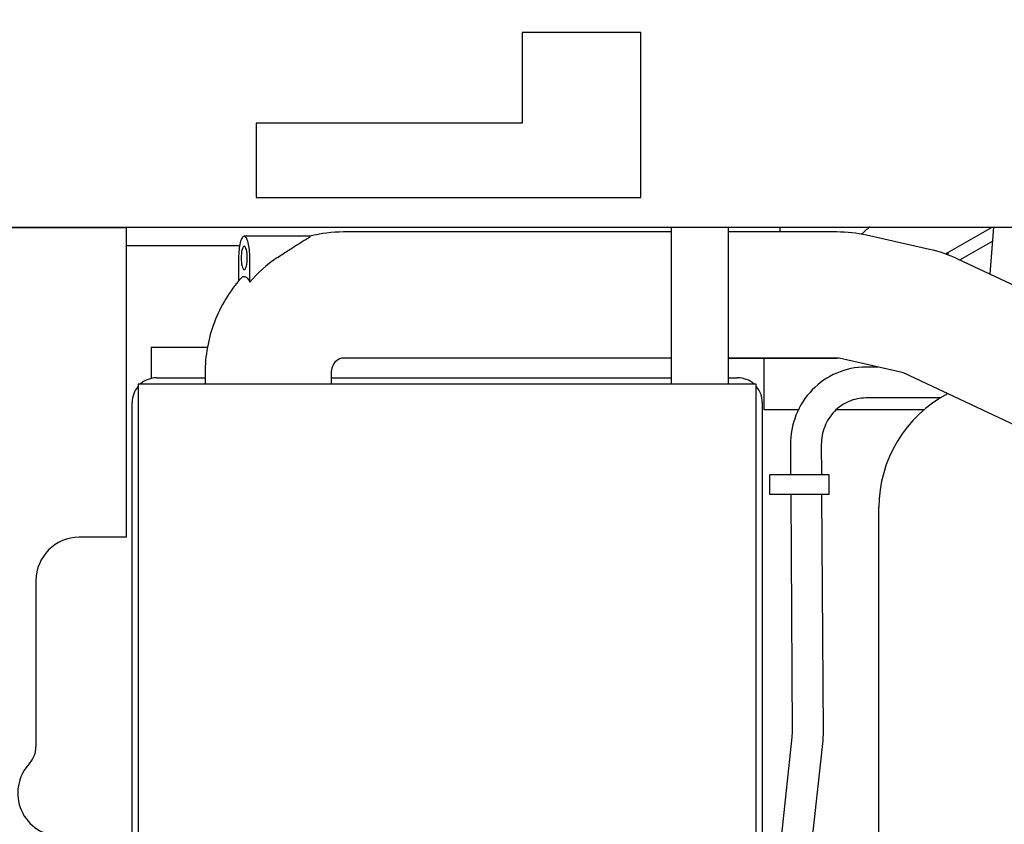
# Model space of a CAD drawing. Header units: millimetres. Extents: x 0 to 1189, y 0 to 841.
# Tile 79 of 106: x 563 to 603, y 655 to 687. Entities that reach past the tile are written whole.
import ezdxf
from ezdxf.enums import TextEntityAlignment as Align

# ---------------------------------------------------------------- set-up
doc = ezdxf.new("R2010")
doc.units = ezdxf.units.MM
doc.header["$LTSCALE"] = 65.395
doc.layers.get('0').update_dxf_attribs({"linetype": 'CONTINUOUS'})
for name, color, linetype in [('1907_853800_10_SIMPLE1_A_ABL47', 7, 'CONTINUOUS'), ('1907_853800_10_SIMPLE1_T1_A_PBL49', 7, 'CONTINUOUS'), ('1907_853800_10_SIMPLE1_T2_A_PBL73', 7, 'CONTINUOUS'), ('32007_060000_TLKGS_KGS_V_ABL4', 7, 'CONTINUOUS'), ('32007_061000_TLKGS_KGS_V_ABL36', 7, 'CONTINUOUS'), ('32007_062000_TLKGS_KGS_TL_V_ABL5', 7, 'CONTINUOUS'), ('32007_723600_02_SIMPLE1_T1_X_PBL21', 7, 'CONTINUOUS'), ('32007_723600_02_SIMPLE1_X_ABL20', 7, 'CONTINUOUS'), ('32007_724700_04_SIMPLE1_T1_X_PBL7', 7, 'CONTINUOUS'), ('32007_724700_04_SIMPLE1_X_ABL6', 7, 'CONTINUOUS'), ('32007_728000_01_SIMPLE1_T1_X_PBL23', 7, 'CONTINUOUS'), ('32007_728000_01_SIMPLE1_X_ABL22', 7, 'CONTINUOUS'), ('32007_833000_01_SIMPLE1_T3_X_PBL29', 7, 'CONTINUOUS'), ('32007_833000_01_SIMPLE1_X#AF1_ABL25', 7, 'CONTINUOUS'), ('32007_849400_02_SIMPLE1_A_ABL52', 7, 'CONTINUOUS'), ('32007_849400_02_SIMPLE1_T1_A_PBL78', 7, 'CONTINUOUS'), ('32007_849400_02_SIMPLE1_T2_A_PBL53', 7, 'CONTINUOUS'), ('32097_000000_TLKGS_MARKETING_ABL3', 7, 'CONTINUOUS'), ('32097_030000_TLKGS_V_ABL12', 7, 'CONTINUOUS'), ('32097_700000_TLKGS_V_ABL13', 7, 'CONTINUOUS'), ('32097_727000_01_SIMPLE1_T1_VOR_PBL17', 7, 'CONTINUOUS'), ('32097_727000_01_SIMPLE1_VORAB_ABL16', 7, 'CONTINUOUS'), ('32097_800000_TLKGS_V_ABL24', 7, 'CONTINUOUS'), ('34007_452000_01_SIMPLE1_T1_X_PBL67', 7, 'CONTINUOUS'), ('34007_452000_01_SIMPLE1_X_ABL66', 7, 'CONTINUOUS'), ('new_view_1_VBL0', 7, 'CONTINUOUS')]:
    doc.layers.add(name, color=color, linetype=linetype)
doc.styles.get("Standard").update_dxf_attribs({"font": 'txt', "width": 0.6})
doc.dimstyles.new('DIMSTYLE_2', dxfattribs={"dimtxt": 3.5, "dimasz": 3.5, "dimexe": 1.8, "dimexo": 0, "dimgap": 0.875, "dimtad": 1, "dimdec": 0, "dimlfac": 20, "dimdsep": 46, "dimtxsty": 'Standard', "dimblk": '_FILLED', "dimblk1": '_FILLED', "dimblk2": '_FILLED', "dimcen": 0.09, "dimadec": 0, "dimazin": 0, "dimtp": 2, "dimtm": 2, "dimtfac": 1, "dimtdec": 0, "dimtofl": 0, "dimtmove": 0, "dimatfit": 3, "dimldrblk": '_FILLED', "dimfxl": 1, "dimtolj": 1, "dimarcsym": 0})

# ---------------------------------------------------------------- blocks, each defined once
blk = doc.blocks.new('_FILLED')
at = {"color": 0, "linetype": 'ByBlock'}
blk.add_solid([(0, 0), (-1, 0.167), (-1, -0.167)], dxfattribs=at)
blk = doc.blocks.new('*D24')
at = {"color": 2, "linetype": 'Continuous'}
for p, q in [((563.4, 748.5), (909.143, 748.5)), ((907.343, 748.5), (907.343, 674.25)), ((907.343, 600), (907.343, 674.25)), ((896.508, 600), (909.143, 600))]:
    blk.add_line(p, q, dxfattribs=at)
at = {"color": 2, "linetype": 'Continuous', "xscale": 3.5, "yscale": 3.5, "zscale": 3.5}
for p, rotation in [((907.343, 748.5), 90), ((907.343, 600), 270)]:
    blk.add_blockref('_FILLED', p, dxfattribs=dict(at, rotation=rotation))
at = {"color": 2, "linetype": 'Continuous', "width": 0.690476}
blk.add_text('2970', height=3.5, rotation=90, dxfattribs=at).set_placement((906.468, 674.25), align=Align.CENTER)
blk = doc.blocks.new('32007_724700_04_SIMPLE1_T1_X_PBL7', base_point=(548.962, 656.362))
at = {"layer": '32007_724700_04_SIMPLE1_T1_X_PBL7', "color": 7, "linetype": 'Continuous'}
for p, q in [((542.61, 664.5), (542.61, 678.925)), ((542.61, 678.925), (567, 678.925)), ((559.95, 678.925), (559.95, 636.875)), ((567, 666.4), (567, 678.925)), ((548.59, 673.761), (542.61, 673.761)), ((559.95, 673.761), (553.407, 673.761)), ((542.61, 669.236), (556.247, 669.236)), ((558.147, 669.236), (559.95, 669.236)), ((542.61, 667.782), (556.25, 667.782)), ((558.15, 667.782), (559.95, 667.782)), ((532.4, 664.5), (532.4, 667.1)), ((532.4, 667.1), (542.61, 667.1)), ((567, 666.4), (565.093, 666.4)), ((563.343, 664.65), (563.343, 657.923)), ((530.925, 655.297), (530.925, 664.5)), ((530.925, 664.5), (532.4, 664.5)), ((538.61, 638.786), (538.61, 664.5)), ((538.61, 664.5), (542.61, 664.5)), ((538.61, 650.86), (530.925, 655.297)), ((567, 654.3), (564.356, 654.3)), ((567, 636.875), (567, 654.3)), ((549.303, 633.8), (538.61, 638.786)), ((559.95, 636.875), (567, 636.875)), ((567, 633.8), (567, 636.875)), ((567, 633.8), (549.303, 633.8))]:
    blk.add_line(p, q, dxfattribs=at)
for centre, radius, start, end in [((565.093, 664.65), 1.75, 90, 180), ((562.343, 657.923), 1, 317.0696, 360), ((564.356, 656.05), 1.75, 137.0696, 270)]:
    blk.add_arc(centre, radius, start, end, dxfattribs=at)
blk = doc.blocks.new('32007_724700_04_SIMPLE1_X_ABL6', base_point=(548.9625, 656.3625))
at = {"layer": '32007_724700_04_SIMPLE1_T1_X_PBL7'}
blk.add_blockref('32007_724700_04_SIMPLE1_T1_X_PBL7', (548.9625, 656.3625), dxfattribs=at)
blk = doc.blocks.new('32007_723600_02_SIMPLE1_T1_X_PBL21', base_point=(578.175, 656.725))
at = {"layer": '32007_723600_02_SIMPLE1_T1_X_PBL21', "color": 7, "linetype": 'Continuous'}
for p, q in [((593.45, 678.75), (593.45, 678.95)), ((567, 678.2), (571.584, 678.2)), ((568, 674.082), (568, 672.822)), ((570.282, 674.082), (568, 674.082)), ((592.8, 673.65), (592.8, 671.55)), ((568.234, 672.85), (570.185, 672.85)), ((575.285, 672.85), (589.05, 672.85)), ((591.35, 672.85), (591.734, 672.85)), ((567.234, 638.5), (567.234, 671.85)), ((592.734, 671.85), (592.734, 638.5)), ((594.195, 671.55), (592.8, 671.55)), ((599.278, 671.55), (595.719, 671.55))]:
    blk.add_line(p, q, dxfattribs=at)
for centre, start, end in [((568.234, 671.85), 90, 131.2115), ((591.734, 671.85), 48.7885, 90), ((568.234, 671.85), 138.7885, 180), ((591.734, 671.85), 0, 41.2115)]:
    blk.add_arc(centre, 1, start, end, dxfattribs=at)
blk = doc.blocks.new('32007_723600_02_SIMPLE1_X_ABL20', base_point=(578.175, 656.725))
at = {"layer": '32007_723600_02_SIMPLE1_T1_X_PBL21'}
blk.add_blockref('32007_723600_02_SIMPLE1_T1_X_PBL21', (578.175, 656.725), dxfattribs=at)
blk = doc.blocks.new('32007_849400_02_SIMPLE1_T2_A_PBL53', base_point=(598.187, 656.05))
at = {"layer": '32007_849400_02_SIMPLE1_T2_A_PBL53', "color": 7, "linetype": 'Continuous'}
for p, q in [((602.086, 678.95), (601.946, 677.044)), ((603.339, 678.95), (603.157, 676.475)), ((597.419, 673.287), (596.917, 673.285)), ((599.953, 672.043), (596.92, 672.035)), ((593.871, 670.141), (593.879, 668.925)), ((595.121, 670.149), (595.129, 668.925)), ((593.034, 668.125), (593.034, 668.925)), ((595.434, 668.925), (593.034, 668.925)), ((595.434, 668.125), (595.434, 668.925)), ((595.434, 668.125), (593.034, 668.125)), ((593.884, 668.125), (593.944, 658.529)), ((595.134, 668.125), (595.194, 658.537)), ((593.933, 658.315), (593.464, 654.001)), ((593.944, 658.529), (593.933, 658.315)), ((595.176, 658.179), (594.706, 653.866)), ((595.194, 658.537), (595.176, 658.179)), ((593.464, 654.001), (593.445, 653.666)), ((594.706, 653.866), (594.695, 653.664)), ((593.445, 653.666), (593.439, 646.65)), ((594.695, 653.664), (594.689, 646.65)), ((593.234, 645.85), (593.234, 646.65)), ((595.634, 646.65), (593.234, 646.65)), ((595.634, 645.85), (595.634, 646.65)), ((595.634, 645.85), (593.234, 645.85)), ((593.438, 645.85), (593.431, 638.571)), ((594.688, 645.85), (594.681, 638.569)), ((593.48, 636.88), (593.5, 636.573)), ((594.727, 636.965), (594.738, 636.802)), ((593.691, 633.757), (593.732, 633.15)), ((594.948, 633.697), (594.985, 633.15))]:
    blk.add_line(p, q, dxfattribs=at)
for points, knots in [([(596.917, 673.285), (596.518, 673.284), (595.708, 673.117), (594.693, 672.412), (594.021, 671.367), (593.869, 670.547), (593.871, 670.141)], [0, 0, 0, 0, 0.247876, 0.496987, 0.747864, 1, 1, 1, 1]), ([(596.92, 672.035), (596.686, 672.035), (596.209, 671.935), (595.61, 671.515), (595.211, 670.888), (595.12, 670.395), (595.121, 670.149)], [0, 0, 0, 0, 0.243991, 0.491557, 0.744072, 1, 1, 1, 1]), ([(593.431, 638.571), (593.431, 638.418), (593.435, 637.855), (593.452, 637.291), (593.48, 636.88)], [0, 0, 0, 0, 0.270229, 1, 1, 1, 1]), ([(594.681, 638.569), (594.681, 638.423), (594.684, 637.888), (594.7, 637.353), (594.727, 636.965)], [0, 0, 0, 0, 0.272547, 1, 1, 1, 1])]:
    blk.add_open_spline(points, degree=3, knots=knots, dxfattribs=at)
blk = doc.blocks.new('32007_849400_02_SIMPLE1_T1_A_PBL78', base_point=(609.017, 672.85))
at = {"layer": '32007_849400_02_SIMPLE1_T1_A_PBL78', "color": 7, "linetype": 'Continuous'}
for p, q in [((602.086, 678.948), (602.084, 678.95)), ((610.159, 675.532), (606.487, 678.95)), ((606.364, 674.967), (603.259, 677.856)), ((611.97, 673.634), (610.671, 675.021)), ((611.052, 666.75), (611.052, 667.75)), ((611.052, 667.75), (615.95, 667.75)), ((612.752, 667.75), (612.752, 667.815)), ((615.752, 667.75), (615.752, 667.815))]:
    blk.add_line(p, q, dxfattribs=at)
for centre, radius, start, end in [((603.006, 667.852), 10.496, 43.0867, 47.0358), ((611.247, 667.815), 1.505, 0.0204, 12.8376), ((611.252, 667.815), 4.5, 0.0002, 1.6149)]:
    blk.add_arc(centre, radius, start, end, dxfattribs=at)
blk = doc.blocks.new('32007_849400_02_SIMPLE1_A_ABL52', base_point=(604.492, 656.05))
at = {"layer": '32007_849400_02_SIMPLE1_T1_A_PBL78'}
blk.add_blockref('32007_849400_02_SIMPLE1_T1_A_PBL78', (609.017, 672.85), dxfattribs=at)
at = {"layer": '32007_849400_02_SIMPLE1_T2_A_PBL53'}
blk.add_blockref('32007_849400_02_SIMPLE1_T2_A_PBL53', (598.187, 656.05), dxfattribs=at)
blk = doc.blocks.new('32007_062000_TLKGS_KGS_TL_V_ABL5', base_point=(573.438, 655.487))
at = {"layer": '32007_723600_02_SIMPLE1_X_ABL20'}
blk.add_blockref('32007_723600_02_SIMPLE1_X_ABL20', (578.175, 656.725), dxfattribs=at)
at = {"layer": '32007_724700_04_SIMPLE1_X_ABL6'}
blk.add_blockref('32007_724700_04_SIMPLE1_X_ABL6', (548.962, 656.362), dxfattribs=at)
at = {"layer": '32007_849400_02_SIMPLE1_A_ABL52'}
blk.add_blockref('32007_849400_02_SIMPLE1_A_ABL52', (604.492, 656.05), dxfattribs=at)
blk = doc.blocks.new('1907_853800_10_SIMPLE1_T1_A_PBL49', base_point=(592.169, 642.789))
at = {"layer": '1907_853800_10_SIMPLE1_T1_A_PBL49', "color": 7, "linetype": 'Continuous'}
blk.add_line((600.142, 677.86), (602.039, 678.95), dxfattribs=at)
blk.add_arc((599.65, 675.559), 4.25, 127.0053, 133.2447, dxfattribs=at)
blk = doc.blocks.new('1907_853800_10_SIMPLE1_T2_A_PBL73', base_point=(608.537, 654.475))
at = {"layer": '1907_853800_10_SIMPLE1_T2_A_PBL73', "color": 7, "linetype": 'Continuous'}
for p, q in [((600.724, 677.619), (602.044, 678.381)), ((607.374, 678.3), (616.35, 678.3)), ((603.48, 676.323), (604.36, 676.831)), ((602.143, 631.25), (602.5, 631.25)), ((602.005, 630.57), (602.005, 630.935))]:
    blk.add_line(p, q, dxfattribs=at)
blk.add_arc((607.374, 676.55), 1.75, 90, 95.7736, dxfattribs=at)
blk = doc.blocks.new('1907_853800_10_SIMPLE1_A_ABL47', base_point=(599.325, 642.389))
at = {"layer": '1907_853800_10_SIMPLE1_T1_A_PBL49'}
blk.add_blockref('1907_853800_10_SIMPLE1_T1_A_PBL49', (592.169, 642.789), dxfattribs=at)
at = {"layer": '1907_853800_10_SIMPLE1_T2_A_PBL73'}
blk.add_blockref('1907_853800_10_SIMPLE1_T2_A_PBL73', (608.537, 654.475), dxfattribs=at)
blk = doc.blocks.new('34007_452000_01_SIMPLE1_T1_X_PBL67', base_point=(608.258, 677.689))
at = {"layer": '34007_452000_01_SIMPLE1_T1_X_PBL67', "color": 7, "linetype": 'Continuous'}
for p, q in [((600.166, 677.85), (600.25, 677.85)), ((600.25, 677.816), (600.25, 677.922)), ((615.525, 678), (607.508, 678)), ((616.35, 677.378), (615.525, 678))]:
    blk.add_line(p, q, dxfattribs=at)
blk = doc.blocks.new('34007_452000_01_SIMPLE1_X_ABL66', base_point=(608.258, 677.689))
at = {"layer": '34007_452000_01_SIMPLE1_T1_X_PBL67'}
blk.add_blockref('34007_452000_01_SIMPLE1_T1_X_PBL67', (608.258, 677.689), dxfattribs=at)
blk = doc.blocks.new('32007_061000_TLKGS_KGS_V_ABL36', base_point=(632.2, 625.726))
at = {"layer": '1907_853800_10_SIMPLE1_A_ABL47'}
blk.add_blockref('1907_853800_10_SIMPLE1_A_ABL47', (599.325, 642.389), dxfattribs=at)
at = {"layer": '34007_452000_01_SIMPLE1_X_ABL66'}
blk.add_blockref('34007_452000_01_SIMPLE1_X_ABL66', (608.258, 677.689), dxfattribs=at)
blk = doc.blocks.new('32007_060000_TLKGS_KGS_V_ABL4', base_point=(610.212, 636.449))
at = {"layer": '32007_061000_TLKGS_KGS_V_ABL36'}
blk.add_blockref('32007_061000_TLKGS_KGS_V_ABL36', (632.2, 625.726), dxfattribs=at)
at = {"layer": '32007_062000_TLKGS_KGS_TL_V_ABL5'}
blk.add_blockref('32007_062000_TLKGS_KGS_TL_V_ABL5', (573.438, 655.487), dxfattribs=at)
blk = doc.blocks.new('32097_727000_01_SIMPLE1_T1_VOR_PBL17', base_point=(710.944, 712.25))
at = {"layer": '32097_727000_01_SIMPLE1_T1_VOR_PBL17', "color": 7, "linetype": 'Continuous'}
for p, q in [((583.015, 686.815), (583.015, 683.15)), ((587.82, 686.815), (583.015, 686.815)), ((587.82, 680.15), (587.82, 686.815)), ((572.25, 683.15), (572.25, 680.15)), ((583.015, 683.15), (572.25, 683.15)), ((572.25, 680.15), (587.82, 680.15)), ((554.75, 678.95), (622.425, 678.95))]:
    blk.add_line(p, q, dxfattribs=at)
blk = doc.blocks.new('32097_727000_01_SIMPLE1_VORAB_ABL16', base_point=(710.944, 712.25))
at = {"layer": '32097_727000_01_SIMPLE1_T1_VOR_PBL17'}
blk.add_blockref('32097_727000_01_SIMPLE1_T1_VOR_PBL17', (710.944, 712.25), dxfattribs=at)
blk = doc.blocks.new('32097_700000_TLKGS_V_ABL13', base_point=(710.944, 712.25))
at = {"layer": '32097_727000_01_SIMPLE1_VORAB_ABL16'}
blk.add_blockref('32097_727000_01_SIMPLE1_VORAB_ABL16', (710.944, 712.25), dxfattribs=at)
blk = doc.blocks.new('32007_833000_01_SIMPLE1_T3_X_PBL29', base_point=(599.592, 652.153))
at = {"layer": '32007_833000_01_SIMPLE1_T3_X_PBL29', "color": 7, "linetype": 'Continuous'}
for p, q in [((589.05, 678.95), (589.05, 672.6)), ((591.35, 678.95), (591.35, 672.6)), ((574.432, 678.575), (571.769, 678.575)), ((574.431, 678.58), (574.418, 678.577)), ((589.05, 678.75), (575.787, 678.75)), ((595.747, 678.75), (591.35, 678.75)), ((595.747, 678.75), (591.35, 678.75)), ((599.503, 678.047), (596.95, 678.617)), ((571.543, 677.7), (571.543, 676.764)), ((571.996, 676.722), (571.996, 677.7)), ((609.464, 673.508), (600.648, 677.655)), ((589.05, 673.65), (575.787, 673.65)), ((595.747, 673.65), (591.35, 673.65)), ((591.35, 673.65), (595.747, 673.65)), ((598.391, 673.07), (595.838, 673.64)), ((570.185, 673.04), (570.185, 672.6)), ((575.285, 673.04), (575.285, 672.6)), ((607.293, 668.893), (598.477, 673.04)), ((597.45, 634.876), (597.45, 667.6))]:
    blk.add_line(p, q, dxfattribs=at)
for centre, radius, start, end in [((575.79, 673.224), 5.526, 90.0315, 104.2425), ((595.747, 673.232), 5.518, 77.4049, 90), ((576.128, 673.191), 5.435, 123.948, 139.4923), ((598.3, 672.662), 5.518, 64.8098, 77.4049), ((595.747, 673.232), 0.418, 77.4049, 90), ((598.3, 672.662), 0.418, 64.8098, 77.4049), ((602.65, 667.6), 5.2, 117.7506, 180)]:
    blk.add_arc(centre, radius, start, end, dxfattribs=at)
for points, knots in [([(571.769, 678.575), (571.733, 678.575), (571.679, 678.513), (571.639, 678.422), (571.59, 678.263), (571.553, 678.02), (571.543, 677.812), (571.543, 677.7)], [0, 0, 0, 0, 0.116699, 0.212618, 0.33444, 0.642019, 1, 1, 1, 1]), ([(571.996, 677.7), (571.996, 677.812), (571.985, 678.02), (571.948, 678.263), (571.899, 678.422), (571.859, 678.513), (571.806, 678.575), (571.769, 678.575)], [0, 0, 0, 0, 0.357981, 0.66556, 0.787382, 0.883301, 1, 1, 1, 1]), ([(573.093, 677.7), (573.236, 677.796), (573.448, 677.938), (573.727, 678.119), (573.923, 678.244), (574.081, 678.34), (574.199, 678.411), (574.278, 678.458), (574.34, 678.494), (574.382, 678.521), (574.408, 678.537), (574.428, 678.552), (574.441, 678.561), (574.446, 678.575), (574.436, 678.575), (574.432, 678.575)], [0, 0, 0, 0, 0.319446, 0.471056, 0.615288, 0.749754, 0.812038, 0.869756, 0.921109, 0.943447, 0.962736, 0.978065, 0.988292, 0.992987, 1, 1, 1, 1]), ([(571.769, 678.175), (571.749, 678.175), (571.705, 678.123), (571.661, 677.966), (571.646, 677.813), (571.646, 677.7)], [0, 0, 0, 0, 0.116905, 0.33446, 1, 1, 1, 1]), ([(571.892, 677.7), (571.892, 677.813), (571.877, 677.966), (571.833, 678.123), (571.789, 678.175), (571.769, 678.175)], [0, 0, 0, 0, 0.66554, 0.883095, 1, 1, 1, 1]), ([(571.646, 677.7), (571.646, 677.587), (571.661, 677.434), (571.705, 677.277), (571.749, 677.225), (571.769, 677.225)], [0, 0, 0, 0, 0.66554, 0.883095, 1, 1, 1, 1]), ([(571.769, 677.225), (571.789, 677.225), (571.833, 677.277), (571.877, 677.434), (571.892, 677.587), (571.892, 677.7)], [0, 0, 0, 0, 0.116905, 0.33446, 1, 1, 1, 1]), ([(571.642, 676.881), (571.666, 676.908), (571.709, 676.945), (571.778, 676.954), (571.847, 676.935), (571.927, 676.853), (571.972, 676.771), (571.996, 676.722)], [0, 0, 0, 0, 0.227732, 0.322676, 0.419911, 0.661881, 1, 1, 1, 1]), ([(571.642, 676.881), (571.179, 676.362), (570.439, 675.141), (570.185, 673.737), (570.185, 673.04)], [0, 0, 0, 0, 0.499337, 1, 1, 1, 1]), ([(575.787, 673.65), (575.68, 673.65), (575.395, 673.523), (575.285, 673.217), (575.285, 673.04)], [0, 0, 0, 0, 0.377592, 1, 1, 1, 1])]:
    blk.add_open_spline(points, degree=3, knots=knots, dxfattribs=at)
blk = doc.blocks.new('32007_833000_01_SIMPLE1_X#AF1_ABL25', base_point=(709.475, 652.153))
at = {"layer": '32007_833000_01_SIMPLE1_T3_X_PBL29'}
blk.add_blockref('32007_833000_01_SIMPLE1_T3_X_PBL29', (599.592, 652.153), dxfattribs=at)
blk = doc.blocks.new('32097_800000_TLKGS_V_ABL24', base_point=(709.475, 652.153))
at = {"layer": '32007_833000_01_SIMPLE1_X#AF1_ABL25'}
blk.add_blockref('32007_833000_01_SIMPLE1_X#AF1_ABL25', (709.475, 652.153), dxfattribs=at)
blk = doc.blocks.new('32097_030000_TLKGS_V_ABL12', base_point=(710.944, 639.925))
at = {"layer": '32097_700000_TLKGS_V_ABL13'}
blk.add_blockref('32097_700000_TLKGS_V_ABL13', (710.944, 712.25), dxfattribs=at)
at = {"layer": '32097_800000_TLKGS_V_ABL24'}
blk.add_blockref('32097_800000_TLKGS_V_ABL24', (709.475, 652.153), dxfattribs=at)
blk = doc.blocks.new('32097_000000_TLKGS_MARKETING_ABL3', base_point=(713.716, 639.925))
at = {"layer": '32007_060000_TLKGS_KGS_V_ABL4'}
blk.add_blockref('32007_060000_TLKGS_KGS_V_ABL4', (610.212, 636.449), dxfattribs=at)
at = {"layer": '32097_030000_TLKGS_V_ABL12'}
blk.add_blockref('32097_030000_TLKGS_V_ABL12', (710.944, 639.925), dxfattribs=at)
blk = doc.blocks.new('32007_728000_01_SIMPLE1_T1_X_PBL23', base_point=(579.984, 655.275))
at = {"layer": '32007_728000_01_SIMPLE1_T1_X_PBL23', "color": 7, "linetype": 'Continuous'}
for p, q in [((567.484, 672.6), (567.484, 637.95)), ((592.484, 672.6), (567.484, 672.6)), ((592.484, 637.95), (592.484, 672.6)), ((567.484, 637.95), (592.484, 637.95))]:
    blk.add_line(p, q, dxfattribs=at)
blk = doc.blocks.new('32007_728000_01_SIMPLE1_X_ABL22', base_point=(579.984, 655.275))
at = {"layer": '32007_728000_01_SIMPLE1_T1_X_PBL23'}
blk.add_blockref('32007_728000_01_SIMPLE1_T1_X_PBL23', (579.984, 655.275), dxfattribs=at)
blk = doc.blocks.new('NEW_VIEW_1_VBL0', base_point=(706.004, 642.163))
at = {"layer": '32007_728000_01_SIMPLE1_X_ABL22'}
blk.add_blockref('32007_728000_01_SIMPLE1_X_ABL22', (579.984, 655.275), dxfattribs=at)
at = {"layer": '32097_000000_TLKGS_MARKETING_ABL3'}
blk.add_blockref('32097_000000_TLKGS_MARKETING_ABL3', (713.716, 639.925), dxfattribs=at)

msp = doc.modelspace()

# ---------------------------------------------------------------- block references
at = {"layer": 'new_view_1_VBL0'}
msp.add_blockref('NEW_VIEW_1_VBL0', (706.00373, 642.16278), dxfattribs=at)

# ---------------------------------------------------------------- dimensions: what is measured, and where the dimension line sits
at = {"color": 2, "linetype": 'Continuous'}
dim = msp.add_linear_dim(base=(907.34263, 748.5), p1=(896.5075, 600), p2=(563.39996, 748.5), angle=90, dimstyle='DIMSTYLE_2', dxfattribs=at)
dim.commit()
dim.dimension.update_dxf_attribs({"geometry": '*D24', "text_midpoint": (907.34263, 673.91669), "dimtype": 160})

doc.saveas('drawing.dxf')
